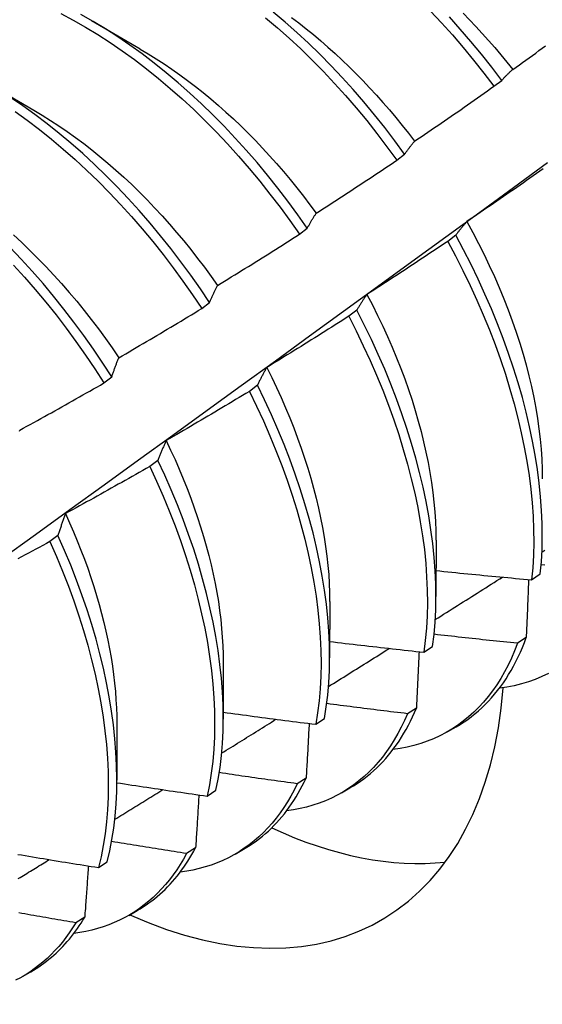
# Model space of a CAD drawing. Header units: inches. Extents: x 20 to 233, y 20 to 138.
# Tile 72 of 109: x 207.623 to 207.794, y 85.18 to 85.502. Entities that reach past the tile are written whole.
import ezdxf

# ---------------------------------------------------------------- set-up
doc = ezdxf.new("R2010")
doc.units = ezdxf.units.IN
doc.header["$MEASUREMENT"] = 0
doc.layers.add('Visible Edges(ANSI)', color=7, linetype='Continuous', lineweight=25)

msp = doc.modelspace()

# ---------------------------------------------------------------- linework, layer by layer
at = {"layer": 'Visible Edges(ANSI)'}
for p, q in [((207.64601, 85.50149), (207.66196, 85.49226)), ((207.61121, 85.48145), (207.62716, 85.47222)), ((207.77767, 85.48001), (207.78024, 85.48196)), ((207.74588, 85.45584), (207.74845, 85.45779)), ((207.71401, 85.4316), (207.71659, 85.43356)), ((207.76516, 85.43126), (207.76255, 85.42928)), ((207.68206, 85.4073), (207.68465, 85.40926)), ((207.73277, 85.40674), (207.73015, 85.40476)), ((207.65004, 85.38295), (207.65263, 85.38492)), ((207.70029, 85.3822), (207.69766, 85.38022)), ((207.66771, 85.35763), (207.66507, 85.35565)), ((207.63503, 85.33305), (207.63238, 85.33106)), ((207.75873, 85.33153), (207.7587, 85.31309)), ((207.79, 85.31856), (207.79284, 85.32048)), ((207.72393, 85.31149), (207.7239, 85.29305)), ((207.78824, 85.29967), (207.78534, 85.2978)), ((207.75474, 85.29488), (207.75759, 85.29679)), ((207.68913, 85.29145), (207.68911, 85.27301)), ((207.75229, 85.27662), (207.74938, 85.27476)), ((207.71936, 85.2713), (207.72222, 85.2732)), ((207.65433, 85.27141), (207.65431, 85.25297)), ((207.76255, 85.26889), (207.76536, 85.27051)), ((207.71622, 85.25368), (207.7133, 85.25183)), ((207.68386, 85.24781), (207.68673, 85.2497)), ((207.72775, 85.24885), (207.73057, 85.25047)), ((207.68005, 85.23086), (207.67712, 85.22903)), ((207.69296, 85.22881), (207.69577, 85.23043)), ((207.64825, 85.22442), (207.65113, 85.22631)), ((207.64377, 85.20817), (207.64084, 85.20634)), ((207.65816, 85.20877), (207.66097, 85.21039)), ((207.62336, 85.18873), (207.62617, 85.19035))]:
    msp.add_line(p, q, dxfattribs=at)
at = {"layer": 'Visible Edges(ANSI)', "flags": 128}
for points in [[(207.63593, 85.50383), (207.63997, 85.50169), (207.64401, 85.4994), (207.64804, 85.49696), (207.65206, 85.49437), (207.65606, 85.49164), (207.66003, 85.48876), (207.66398, 85.48575), (207.6679, 85.48261), (207.67179, 85.47933), (207.67563, 85.47593), (207.67943, 85.47241), (207.68318, 85.46877), (207.68688, 85.46502), (207.69051, 85.46117), (207.69409, 85.45721), (207.6976, 85.45315), (207.70104, 85.449), (207.7044, 85.44477), (207.70769, 85.44045), (207.71089, 85.43606), (207.71401, 85.4316)], [(207.74845, 85.45779), (207.74524, 85.46218), (207.74196, 85.4665), (207.73859, 85.47073), (207.73515, 85.47488), (207.73164, 85.47893), (207.72806, 85.48289), (207.72442, 85.48675), (207.72073, 85.49049), (207.71698, 85.49413), (207.71318, 85.49765), (207.70933, 85.50104), (207.70545, 85.50432)], [(207.75691, 85.50465), (207.76054, 85.50078), (207.76411, 85.49681), (207.76761, 85.49274), (207.77104, 85.48859), (207.77439, 85.48434), (207.77767, 85.48001)], [(207.76759, 85.50396), (207.76971, 85.50178), (207.7718, 85.49957), (207.77387, 85.49731), (207.77591, 85.49502), (207.77793, 85.49269), (207.77993, 85.49033), (207.78189, 85.48794), (207.78383, 85.48551)], [(207.71659, 85.43356), (207.71346, 85.43802), (207.71025, 85.4424), (207.70696, 85.44671), (207.70359, 85.45094), (207.70015, 85.45508), (207.69663, 85.45913), (207.69305, 85.46308), (207.68941, 85.46693), (207.68571, 85.47067), (207.68196, 85.4743), (207.67815, 85.47781), (207.67431, 85.4812), (207.67042, 85.48447), (207.6665, 85.4876), (207.66254, 85.4906), (207.65856, 85.49347), (207.65456, 85.49619), (207.65054, 85.49877), (207.64651, 85.5012), (207.64247, 85.50348)], [(207.70293, 85.50245), (207.70682, 85.49917), (207.71066, 85.49576), (207.71445, 85.49224), (207.7182, 85.48859), (207.72189, 85.48484), (207.72553, 85.48097), (207.7291, 85.47701), (207.7326, 85.47295), (207.73604, 85.4688), (207.7394, 85.46455), (207.74268, 85.46023), (207.74588, 85.45584)], [(207.71142, 85.50257), (207.71384, 85.50074), (207.71623, 85.49886), (207.71862, 85.49691), (207.72099, 85.49492), (207.72334, 85.49287), (207.72567, 85.49077), (207.72798, 85.48862), (207.73028, 85.48642), (207.73254, 85.48417), (207.73479, 85.48188), (207.73701, 85.47954), (207.7392, 85.47716), (207.74136, 85.47474), (207.7435, 85.47227), (207.7456, 85.46977), (207.74767, 85.46723), (207.74971, 85.46466), (207.75171, 85.46204)], [(207.78024, 85.48196), (207.77695, 85.48628), (207.77359, 85.49052), (207.77016, 85.49468), (207.76665, 85.49874), (207.76308, 85.5027)], [(207.66195, 85.49221), (207.66455, 85.49066), (207.66715, 85.48905), (207.66973, 85.48737), (207.67231, 85.48562), (207.67488, 85.4838), (207.67744, 85.48192), (207.67998, 85.47997), (207.68251, 85.47796), (207.68502, 85.47589), (207.68751, 85.47377), (207.68998, 85.47158), (207.69242, 85.46933), (207.69485, 85.46703), (207.69725, 85.46468), (207.69962, 85.46227), (207.70196, 85.45981), (207.70427, 85.4573), (207.70655, 85.45474), (207.70879, 85.45213), (207.711, 85.44948), (207.71318, 85.44679), (207.71532, 85.44405), (207.71742, 85.44128), (207.71948, 85.43848)], [(207.78385, 85.48555), (207.78492, 85.48631), (207.78599, 85.48708), (207.78706, 85.48784), (207.78813, 85.48861), (207.7892, 85.48937), (207.79027, 85.49014), (207.79134, 85.49091), (207.79241, 85.49168), (207.79347, 85.49245), (207.79454, 85.49322)], [(207.78024, 85.48196), (207.78038, 85.48213), (207.78053, 85.48229), (207.78067, 85.48245), (207.78082, 85.48261), (207.78096, 85.48276), (207.78111, 85.48292), (207.78126, 85.48307), (207.78141, 85.48323), (207.78156, 85.48338), (207.78171, 85.48353), (207.78186, 85.48369), (207.78201, 85.48384), (207.78216, 85.48398), (207.78231, 85.48413), (207.78246, 85.48428), (207.78261, 85.48442), (207.78277, 85.48457), (207.78292, 85.48471), (207.78307, 85.48485), (207.78323, 85.485), (207.78338, 85.48514), (207.78354, 85.48527), (207.78369, 85.48541), (207.78385, 85.48555)], [(207.75171, 85.46205), (207.7528, 85.46279), (207.75389, 85.46352), (207.75498, 85.46426), (207.75607, 85.465), (207.75715, 85.46574), (207.75824, 85.46649), (207.75932, 85.46723), (207.76041, 85.46797), (207.76149, 85.46872), (207.76258, 85.46947), (207.76366, 85.47021), (207.76474, 85.47096), (207.76582, 85.47171), (207.7669, 85.47246), (207.76798, 85.47321), (207.76906, 85.47396), (207.77014, 85.47472), (207.77122, 85.47547), (207.77229, 85.47622), (207.77337, 85.47698), (207.77445, 85.47774), (207.77552, 85.47849), (207.7766, 85.47925), (207.77767, 85.48001)], [(207.68465, 85.40926), (207.68161, 85.41378), (207.67848, 85.41824), (207.67526, 85.42262), (207.67196, 85.42693), (207.66859, 85.43115), (207.66514, 85.43529), (207.66162, 85.43933), (207.65804, 85.44328), (207.65439, 85.44712), (207.65069, 85.45085), (207.64693, 85.45447), (207.64313, 85.45798), (207.63928, 85.46136), (207.63539, 85.46462), (207.63146, 85.46775), (207.62751, 85.47074), (207.62353, 85.4736), (207.61953, 85.47631)], [(207.62102, 85.47176), (207.625, 85.4689), (207.62895, 85.46589), (207.63287, 85.46276), (207.63676, 85.45949), (207.64061, 85.4561), (207.64441, 85.45258), (207.64816, 85.44895), (207.65186, 85.44521), (207.6555, 85.44136), (207.65908, 85.43741), (207.66259, 85.43336), (207.66604, 85.42921), (207.66941, 85.42498), (207.6727, 85.42067), (207.67591, 85.41628), (207.67903, 85.41182), (207.68206, 85.4073)], [(207.62717, 85.47216), (207.6299, 85.47055), (207.63263, 85.46885), (207.63535, 85.46708), (207.63806, 85.46523), (207.64076, 85.46331), (207.64345, 85.46131), (207.64611, 85.45924), (207.64876, 85.4571), (207.65139, 85.45489), (207.654, 85.45262), (207.65658, 85.45027), (207.65914, 85.44786), (207.66167, 85.4454), (207.66417, 85.44287), (207.66664, 85.44028), (207.66907, 85.43765), (207.67148, 85.43496), (207.67385, 85.43221), (207.67618, 85.42943), (207.67847, 85.42659), (207.68073, 85.42372), (207.68294, 85.4208), (207.6851, 85.41784), (207.68723, 85.41485)], [(207.74845, 85.45779), (207.74858, 85.45798), (207.74871, 85.45817), (207.74884, 85.45836), (207.74897, 85.45855), (207.74911, 85.45873), (207.74924, 85.45892), (207.74937, 85.4591), (207.74951, 85.45928), (207.74964, 85.45946), (207.74978, 85.45964), (207.74991, 85.45982), (207.75005, 85.46), (207.75018, 85.46018), (207.75032, 85.46035), (207.75046, 85.46053), (207.75059, 85.4607), (207.75073, 85.46087), (207.75087, 85.46104), (207.75101, 85.46121), (207.75115, 85.46138), (207.75129, 85.46155), (207.75143, 85.46172), (207.75157, 85.46188), (207.75171, 85.46205)], [(207.71952, 85.43849), (207.72062, 85.4392), (207.72173, 85.43992), (207.72283, 85.44063), (207.72394, 85.44134), (207.72504, 85.44206), (207.72614, 85.44277), (207.72724, 85.44349), (207.72835, 85.44421), (207.72945, 85.44493), (207.73055, 85.44565), (207.73165, 85.44637), (207.73274, 85.44709), (207.73384, 85.44782), (207.73494, 85.44854), (207.73604, 85.44926), (207.73713, 85.44999), (207.73823, 85.45072), (207.73932, 85.45145), (207.74042, 85.45218), (207.74151, 85.45291), (207.7426, 85.45364), (207.7437, 85.45437), (207.74479, 85.4551), (207.74588, 85.45584)], [(207.5488, 85.27652), (207.5601, 85.28465), (207.5714, 85.29278), (207.58268, 85.30091), (207.59396, 85.30903), (207.60522, 85.31716), (207.61648, 85.32528), (207.62772, 85.33341), (207.63895, 85.34153), (207.65018, 85.34965), (207.66139, 85.35777), (207.6726, 85.36589), (207.68379, 85.37401), (207.69497, 85.38213), (207.70615, 85.39024), (207.71732, 85.39835), (207.72847, 85.40646), (207.73962, 85.41456), (207.75076, 85.42267), (207.76189, 85.43077), (207.77301, 85.43886), (207.78412, 85.44696), (207.79522, 85.45505)], [(207.79377, 85.453), (207.7927, 85.45224), (207.79162, 85.45148), (207.79054, 85.45072), (207.78946, 85.44997), (207.78838, 85.44921), (207.7873, 85.44845), (207.78622, 85.4477), (207.78514, 85.44695), (207.78406, 85.44619), (207.78298, 85.44544), (207.7819, 85.44469), (207.78081, 85.44394), (207.77973, 85.44319), (207.77864, 85.44245), (207.77756, 85.4417), (207.77647, 85.44095), (207.77538, 85.44021), (207.7743, 85.43947), (207.77321, 85.43872), (207.77212, 85.43798), (207.77103, 85.43724), (207.76994, 85.4365), (207.76885, 85.43576)], [(207.71659, 85.43356), (207.71671, 85.43378), (207.71682, 85.43399), (207.71694, 85.43421), (207.71706, 85.43442), (207.71718, 85.43464), (207.7173, 85.43485), (207.71741, 85.43506), (207.71753, 85.43527), (207.71766, 85.43548), (207.71778, 85.43569), (207.7179, 85.4359), (207.71802, 85.4361), (207.71814, 85.43631), (207.71826, 85.43651), (207.71839, 85.43672), (207.71851, 85.43692), (207.71863, 85.43712), (207.71876, 85.43732), (207.71888, 85.43752), (207.71901, 85.43771), (207.71914, 85.43791), (207.71926, 85.43811), (207.71939, 85.4383), (207.71952, 85.43849)], [(207.76885, 85.43576), (207.76869, 85.43559), (207.76853, 85.43541), (207.76837, 85.43523), (207.76821, 85.43506), (207.76805, 85.43488), (207.7679, 85.43469), (207.76774, 85.43451), (207.76758, 85.43433), (207.76743, 85.43415), (207.76727, 85.43396), (207.76712, 85.43377), (207.76696, 85.43359), (207.76681, 85.4334), (207.76666, 85.43321), (207.7665, 85.43302), (207.76635, 85.43283), (207.7662, 85.43263), (207.76605, 85.43244), (207.7659, 85.43225), (207.76575, 85.43205), (207.7656, 85.43185), (207.76545, 85.43166), (207.76531, 85.43146), (207.76516, 85.43126)], [(207.7688, 85.43576), (207.77075, 85.4322), (207.77262, 85.42861), (207.77443, 85.42501), (207.77616, 85.4214), (207.77782, 85.41777), (207.7794, 85.41414), (207.7809, 85.41051), (207.78233, 85.40688), (207.78367, 85.40325), (207.78493, 85.39962), (207.78611, 85.39601), (207.7872, 85.39242), (207.78821, 85.38884), (207.78913, 85.38528), (207.78996, 85.38175), (207.7907, 85.37825), (207.79135, 85.37477), (207.79192, 85.37134), (207.7924, 85.36794), (207.79279, 85.36458), (207.79309, 85.36126), (207.7933, 85.35799), (207.79343, 85.35477), (207.79347, 85.35161)], [(207.62047, 85.43139), (207.62317, 85.42889), (207.62585, 85.42633), (207.62849, 85.4237), (207.6311, 85.42101), (207.63367, 85.41826), (207.63621, 85.41546), (207.6387, 85.4126), (207.64116, 85.40968), (207.64357, 85.40672), (207.64594, 85.4037), (207.64826, 85.40065), (207.65053, 85.39754), (207.65275, 85.3944), (207.65491, 85.39122)], [(207.68725, 85.41488), (207.68838, 85.41557), (207.6895, 85.41625), (207.69062, 85.41694), (207.69174, 85.41763), (207.69286, 85.41832), (207.69398, 85.41901), (207.6951, 85.4197), (207.69621, 85.42039), (207.69733, 85.42108), (207.69845, 85.42177), (207.69956, 85.42247), (207.70068, 85.42317), (207.70179, 85.42386), (207.70291, 85.42456), (207.70402, 85.42526), (207.70513, 85.42596), (207.70624, 85.42666), (207.70736, 85.42736), (207.70847, 85.42807), (207.70958, 85.42877), (207.71069, 85.42947), (207.7118, 85.43018), (207.7129, 85.43089), (207.71401, 85.4316)], [(207.79284, 85.32048), (207.79319, 85.32446), (207.79341, 85.32853), (207.7935, 85.3327), (207.79345, 85.33695), (207.79327, 85.34128), (207.79295, 85.34569), (207.7925, 85.35016), (207.79191, 85.3547), (207.79119, 85.3593), (207.79034, 85.36395), (207.78935, 85.36865), (207.78823, 85.37339), (207.78699, 85.37816), (207.78561, 85.38297), (207.78411, 85.38779), (207.78248, 85.39264), (207.78073, 85.39749), (207.77885, 85.40235), (207.77685, 85.40721), (207.77474, 85.41205), (207.77251, 85.41689), (207.77017, 85.42171), (207.76772, 85.4265), (207.76516, 85.43126)], [(207.65263, 85.38492), (207.64967, 85.38949), (207.64663, 85.39401), (207.64349, 85.39846), (207.64027, 85.40284), (207.63697, 85.40714), (207.63359, 85.41136), (207.63014, 85.41549), (207.62661, 85.41953), (207.62302, 85.42347), (207.61938, 85.4273)], [(207.76255, 85.42928), (207.76145, 85.42854), (207.76036, 85.42781), (207.75926, 85.42708), (207.75817, 85.42634), (207.75707, 85.42561), (207.75598, 85.42488), (207.75488, 85.42415), (207.75378, 85.42343), (207.75268, 85.4227), (207.75158, 85.42197), (207.75048, 85.42125), (207.74938, 85.42052), (207.74828, 85.4198), (207.74718, 85.41908), (207.74608, 85.41836), (207.74498, 85.41764), (207.74387, 85.41692), (207.74277, 85.4162), (207.74167, 85.41548), (207.74056, 85.41477), (207.73945, 85.41405), (207.73835, 85.41334), (207.73724, 85.41263), (207.73613, 85.41191)], [(207.76255, 85.42928), (207.7651, 85.42452), (207.76754, 85.41972), (207.76987, 85.4149), (207.77209, 85.41007), (207.7742, 85.40522), (207.77619, 85.40036), (207.77805, 85.3955), (207.77979, 85.39065), (207.78141, 85.38581), (207.78291, 85.38098), (207.78427, 85.37618), (207.78551, 85.37141), (207.78662, 85.36667), (207.78759, 85.36198), (207.78844, 85.35733), (207.78915, 85.35274), (207.78972, 85.3482), (207.79017, 85.34373), (207.79047, 85.33933), (207.79065, 85.335), (207.79069, 85.33076), (207.79059, 85.3266), (207.79036, 85.32253), (207.79, 85.31856)], [(207.62049, 85.42155), (207.62407, 85.41761), (207.62759, 85.41356), (207.63104, 85.40942), (207.63441, 85.4052), (207.63771, 85.40089), (207.64092, 85.39651), (207.64405, 85.39205), (207.64709, 85.38753), (207.65004, 85.38295)], [(207.68465, 85.40926), (207.68475, 85.40951), (207.68486, 85.40976), (207.68496, 85.41), (207.68507, 85.41024), (207.68517, 85.41049), (207.68528, 85.41073), (207.68538, 85.41097), (207.68549, 85.41121), (207.6856, 85.41145), (207.6857, 85.41168), (207.68581, 85.41192), (207.68592, 85.41215), (207.68603, 85.41239), (207.68614, 85.41262), (207.68625, 85.41285), (207.68636, 85.41308), (207.68647, 85.41331), (207.68658, 85.41354), (207.68669, 85.41376), (207.6868, 85.41399), (207.68691, 85.41421), (207.68703, 85.41444), (207.68714, 85.41466), (207.68725, 85.41488)], [(207.73613, 85.41191), (207.73599, 85.41171), (207.73584, 85.41151), (207.7357, 85.4113), (207.73555, 85.41109), (207.73541, 85.41089), (207.73526, 85.41068), (207.73512, 85.41047), (207.73498, 85.41026), (207.73483, 85.41005), (207.73469, 85.40983), (207.73455, 85.40962), (207.73441, 85.4094), (207.73427, 85.40919), (207.73413, 85.40897), (207.73399, 85.40875), (207.73386, 85.40853), (207.73372, 85.40831), (207.73358, 85.40809), (207.73345, 85.40787), (207.73331, 85.40765), (207.73317, 85.40742), (207.73304, 85.4072), (207.7329, 85.40697), (207.73277, 85.40674)], [(207.7361, 85.41189), (207.7379, 85.40847), (207.73962, 85.40504), (207.74128, 85.40159), (207.74287, 85.39813), (207.74439, 85.39466), (207.74584, 85.3912), (207.74721, 85.38773), (207.74851, 85.38426), (207.74973, 85.3808), (207.75087, 85.37735), (207.75194, 85.37391), (207.75293, 85.37048), (207.75384, 85.36707), (207.75468, 85.36368), (207.75543, 85.36031), (207.75611, 85.35697), (207.75671, 85.35366), (207.75724, 85.35038), (207.75768, 85.34714), (207.75804, 85.34393), (207.75833, 85.34076), (207.75853, 85.33764), (207.75865, 85.33457), (207.75869, 85.33154)], [(207.65492, 85.39122), (207.65606, 85.39188), (207.6572, 85.39254), (207.65833, 85.3932), (207.65947, 85.39386), (207.66061, 85.39452), (207.66174, 85.39519), (207.66288, 85.39585), (207.66401, 85.39651), (207.66514, 85.39718), (207.66627, 85.39785), (207.66741, 85.39852), (207.66854, 85.39919), (207.66967, 85.39986), (207.6708, 85.40053), (207.67193, 85.4012), (207.67306, 85.40187), (207.67418, 85.40255), (207.67531, 85.40322), (207.67644, 85.4039), (207.67757, 85.40458), (207.67869, 85.40526), (207.67982, 85.40594), (207.68094, 85.40662), (207.68206, 85.4073)], [(207.73015, 85.40476), (207.72904, 85.40405), (207.72793, 85.40334), (207.72682, 85.40264), (207.72571, 85.40193), (207.72459, 85.40123), (207.72348, 85.40052), (207.72237, 85.39982), (207.72125, 85.39912), (207.72014, 85.39842), (207.71902, 85.39772), (207.7179, 85.39702), (207.71679, 85.39633), (207.71567, 85.39563), (207.71455, 85.39493), (207.71343, 85.39424), (207.71231, 85.39355), (207.71119, 85.39285), (207.71007, 85.39216), (207.70895, 85.39147), (207.70783, 85.39078), (207.70671, 85.3901), (207.70558, 85.38941), (207.70446, 85.38872), (207.70333, 85.38804)], [(207.73015, 85.40476), (207.7326, 85.39997), (207.73494, 85.39515), (207.73717, 85.39032), (207.73928, 85.38547), (207.74127, 85.38061), (207.74315, 85.37575), (207.7449, 85.3709), (207.74652, 85.36605), (207.74802, 85.36123), (207.7494, 85.35643), (207.75064, 85.35165), (207.75176, 85.34691), (207.75274, 85.34222), (207.75359, 85.33757), (207.75431, 85.33297), (207.7549, 85.32843), (207.75535, 85.32395), (207.75566, 85.31955), (207.75584, 85.31522), (207.75589, 85.31097), (207.7558, 85.3068), (207.75558, 85.30273), (207.75522, 85.29876), (207.75474, 85.29488)], [(207.75759, 85.29679), (207.75807, 85.30068), (207.75841, 85.30466), (207.75862, 85.30874), (207.7587, 85.31291), (207.75865, 85.31716), (207.75845, 85.3215), (207.75813, 85.32591), (207.75767, 85.33039), (207.75707, 85.33493), (207.75634, 85.33954), (207.75548, 85.34419), (207.75449, 85.34889), (207.75337, 85.35363), (207.75211, 85.35841), (207.75073, 85.36321), (207.74922, 85.36804), (207.74758, 85.37288), (207.74582, 85.37774), (207.74394, 85.3826), (207.74193, 85.38745), (207.73981, 85.3923), (207.73758, 85.39714), (207.73523, 85.40195), (207.73277, 85.40674)], [(207.65263, 85.38492), (207.65272, 85.38519), (207.65281, 85.38547), (207.6529, 85.38574), (207.65299, 85.38601), (207.65309, 85.38628), (207.65318, 85.38655), (207.65327, 85.38682), (207.65337, 85.38709), (207.65346, 85.38736), (207.65355, 85.38762), (207.65365, 85.38789), (207.65375, 85.38815), (207.65384, 85.38841), (207.65394, 85.38867), (207.65403, 85.38893), (207.65413, 85.38919), (207.65423, 85.38945), (207.65433, 85.38971), (207.65442, 85.38996), (207.65452, 85.39022), (207.65462, 85.39047), (207.65472, 85.39072), (207.65482, 85.39097), (207.65492, 85.39122)], [(207.70333, 85.38804), (207.7032, 85.38781), (207.70307, 85.38758), (207.70294, 85.38734), (207.70281, 85.38711), (207.70267, 85.38687), (207.70254, 85.38664), (207.70241, 85.3864), (207.70229, 85.38616), (207.70216, 85.38592), (207.70203, 85.38568), (207.7019, 85.38544), (207.70177, 85.3852), (207.70165, 85.38495), (207.70152, 85.38471), (207.70139, 85.38446), (207.70127, 85.38421), (207.70115, 85.38397), (207.70102, 85.38372), (207.7009, 85.38347), (207.70077, 85.38322), (207.70065, 85.38296), (207.70053, 85.38271), (207.70041, 85.38246), (207.70029, 85.3822)], [(207.70332, 85.38804), (207.70495, 85.38476), (207.70652, 85.38147), (207.70803, 85.37818), (207.70947, 85.37487), (207.71085, 85.37156), (207.71217, 85.36825), (207.71341, 85.36494), (207.71459, 85.36164), (207.71571, 85.35834), (207.71675, 85.35505), (207.71773, 85.35178), (207.71864, 85.34852), (207.71948, 85.34527), (207.72024, 85.34205), (207.72094, 85.33885), (207.72157, 85.33567), (207.72212, 85.33252), (207.7226, 85.32941), (207.72301, 85.32632), (207.72334, 85.32328), (207.7236, 85.32027), (207.72378, 85.31731), (207.72388, 85.31438), (207.72391, 85.31151)], [(207.62252, 85.36752), (207.62368, 85.36815), (207.62483, 85.36878), (207.62598, 85.36941), (207.62713, 85.37005), (207.62828, 85.37068), (207.62943, 85.37132), (207.63058, 85.37196), (207.63173, 85.37259), (207.63288, 85.37323), (207.63403, 85.37387), (207.63518, 85.37451), (207.63632, 85.37516), (207.63747, 85.3758), (207.63861, 85.37645), (207.63976, 85.37709), (207.6409, 85.37774), (207.64205, 85.37839), (207.64319, 85.37903), (207.64433, 85.37968), (207.64547, 85.38033), (207.64662, 85.38099), (207.64776, 85.38164), (207.6489, 85.38229), (207.65004, 85.38295)], [(207.72222, 85.2732), (207.72282, 85.27698), (207.72329, 85.28087), (207.72363, 85.28486), (207.72383, 85.28894), (207.7239, 85.29312), (207.72384, 85.29738), (207.72364, 85.30172), (207.72331, 85.30613), (207.72284, 85.31062), (207.72223, 85.31517), (207.7215, 85.31977), (207.72063, 85.32443), (207.71963, 85.32913), (207.7185, 85.33388), (207.71723, 85.33865), (207.71584, 85.34346), (207.71432, 85.34829), (207.71268, 85.35313), (207.71091, 85.35799), (207.70902, 85.36285), (207.70701, 85.3677), (207.70489, 85.37255), (207.70264, 85.37739), (207.70029, 85.3822)], [(207.69766, 85.38022), (207.69653, 85.37953), (207.69541, 85.37885), (207.69428, 85.37817), (207.69315, 85.3775), (207.69202, 85.37682), (207.69089, 85.37614), (207.68976, 85.37547), (207.68863, 85.37479), (207.6875, 85.37412), (207.68637, 85.37345), (207.68523, 85.37277), (207.6841, 85.3721), (207.68297, 85.37144), (207.68183, 85.37077), (207.6807, 85.3701), (207.67956, 85.36943), (207.67842, 85.36877), (207.67729, 85.36811), (207.67615, 85.36744), (207.67501, 85.36678), (207.67387, 85.36612), (207.67273, 85.36546), (207.67159, 85.3648), (207.67045, 85.36414)], [(207.69766, 85.38022), (207.70001, 85.3754), (207.70224, 85.37056), (207.70436, 85.36571), (207.70636, 85.36086), (207.70824, 85.356), (207.71, 85.35115), (207.71163, 85.3463), (207.71314, 85.34147), (207.71452, 85.33667), (207.71577, 85.3319), (207.7169, 85.32715), (207.71789, 85.32245), (207.71875, 85.3178), (207.71947, 85.3132), (207.72007, 85.30866), (207.72052, 85.30418), (207.72085, 85.29977), (207.72104, 85.29543), (207.72109, 85.29118), (207.72101, 85.28701), (207.7208, 85.28293), (207.72045, 85.27895), (207.71997, 85.27507), (207.71936, 85.2713)], [(207.62243, 85.36724), (207.62252, 85.36752)], [(207.67045, 85.36414), (207.67033, 85.36389), (207.67021, 85.36363), (207.67009, 85.36336), (207.66997, 85.3631), (207.66986, 85.36284), (207.66974, 85.36257), (207.66962, 85.36231), (207.66951, 85.36204), (207.66939, 85.36177), (207.66927, 85.36151), (207.66916, 85.36124), (207.66904, 85.36097), (207.66893, 85.36069), (207.66882, 85.36042), (207.6687, 85.36015), (207.66859, 85.35987), (207.66848, 85.3596), (207.66837, 85.35932), (207.66826, 85.35904), (207.66815, 85.35876), (207.66804, 85.35848), (207.66793, 85.3582), (207.66782, 85.35792), (207.66771, 85.35763)], [(207.6704, 85.36414), (207.67189, 85.36101), (207.67332, 85.35787), (207.6747, 85.35473), (207.67601, 85.35158), (207.67727, 85.34843), (207.67847, 85.34528), (207.67961, 85.34214), (207.68069, 85.339), (207.68171, 85.33587), (207.68266, 85.33275), (207.68355, 85.32965), (207.68438, 85.32656), (207.68514, 85.32348), (207.68583, 85.32043), (207.68646, 85.3174), (207.68702, 85.3144), (207.68751, 85.31142), (207.68793, 85.30847), (207.68829, 85.30556), (207.68858, 85.30267), (207.6888, 85.29982), (207.68896, 85.29701), (207.68905, 85.29423), (207.68908, 85.29149)], [(207.66507, 85.35565), (207.66393, 85.35499), (207.66279, 85.35434), (207.66164, 85.35369), (207.6605, 85.35304), (207.65935, 85.35239), (207.65821, 85.35174), (207.65706, 85.35109), (207.65591, 85.35044), (207.65477, 85.3498), (207.65362, 85.34915), (207.65247, 85.34851), (207.65132, 85.34786), (207.65017, 85.34722), (207.64902, 85.34658), (207.64787, 85.34594), (207.64672, 85.3453), (207.64557, 85.34467), (207.64441, 85.34403), (207.64326, 85.3434), (207.64211, 85.34276), (207.64095, 85.34213), (207.6398, 85.3415), (207.63864, 85.34086), (207.63749, 85.34023)], [(207.66507, 85.35565), (207.66731, 85.35081), (207.66944, 85.34596), (207.67144, 85.34111), (207.67333, 85.33625), (207.6751, 85.33139), (207.67674, 85.32655), (207.67826, 85.32172), (207.67965, 85.31692), (207.68091, 85.31214), (207.68204, 85.3074), (207.68303, 85.30269), (207.6839, 85.29804), (207.68464, 85.29343), (207.68524, 85.28889), (207.6857, 85.2844), (207.68603, 85.27999), (207.68623, 85.27565), (207.68629, 85.27139), (207.68622, 85.26722), (207.68602, 85.26313), (207.68568, 85.25915), (207.6852, 85.25526), (207.6846, 85.25148), (207.68386, 85.24781)], [(207.68673, 85.2497), (207.68746, 85.25338), (207.68806, 85.25717), (207.68852, 85.26106), (207.68885, 85.26506), (207.68904, 85.26915), (207.68911, 85.27333), (207.68903, 85.27759), (207.68883, 85.28194), (207.68848, 85.28636), (207.68801, 85.29085), (207.6874, 85.2954), (207.68665, 85.30001), (207.68578, 85.30467), (207.68477, 85.30937), (207.68363, 85.31412), (207.68236, 85.3189), (207.68096, 85.32371), (207.67943, 85.32854), (207.67778, 85.33338), (207.676, 85.33824), (207.67411, 85.3431), (207.67209, 85.34795), (207.66996, 85.3528), (207.66771, 85.35763)], [(207.63749, 85.34023), (207.63738, 85.33995), (207.63727, 85.33966), (207.63716, 85.33937), (207.63706, 85.33908), (207.63695, 85.33879), (207.63685, 85.3385), (207.63674, 85.3382), (207.63664, 85.33791), (207.63653, 85.33761), (207.63643, 85.33732), (207.63632, 85.33702), (207.63622, 85.33672), (207.63612, 85.33642), (207.63602, 85.33612), (207.63592, 85.33582), (207.63582, 85.33551), (207.63572, 85.33521), (207.63562, 85.3349), (207.63552, 85.3346), (207.63542, 85.33429), (207.63532, 85.33398), (207.63522, 85.33367), (207.63513, 85.33336), (207.63503, 85.33305)], [(207.63745, 85.34022), (207.63881, 85.33724), (207.6401, 85.33426), (207.64135, 85.33128), (207.64254, 85.32829), (207.64368, 85.32531), (207.64476, 85.32233), (207.64579, 85.31936), (207.64675, 85.31639), (207.64766, 85.31343), (207.64851, 85.31049), (207.64931, 85.30756), (207.65004, 85.30464), (207.65072, 85.30174), (207.65133, 85.29885), (207.65189, 85.29599), (207.65239, 85.29315), (207.65283, 85.29033), (207.65322, 85.28754), (207.65354, 85.28478), (207.65381, 85.28205), (207.65401, 85.27934), (207.65416, 85.27667), (207.65425, 85.27404), (207.65428, 85.27144)], [(207.65113, 85.22631), (207.65198, 85.22988), (207.6527, 85.23356), (207.65329, 85.23736), (207.65374, 85.24126), (207.65406, 85.24526), (207.65425, 85.24936), (207.65431, 85.25354), (207.65423, 85.25781), (207.65401, 85.26216), (207.65366, 85.26658), (207.65318, 85.27108), (207.65256, 85.27563), (207.65181, 85.28024), (207.65092, 85.28491), (207.6499, 85.28962), (207.64876, 85.29436), (207.64748, 85.29914), (207.64607, 85.30395), (207.64454, 85.30878), (207.64288, 85.31363), (207.6411, 85.31849), (207.63919, 85.32334), (207.63717, 85.3282), (207.63503, 85.33305)], [(207.63238, 85.33106), (207.63123, 85.33043), (207.63007, 85.32981), (207.62891, 85.32918), (207.62775, 85.32856), (207.62659, 85.32794), (207.62543, 85.32732), (207.62426, 85.3267), (207.6231, 85.32608), (207.62194, 85.32546)], [(207.63238, 85.33106), (207.63452, 85.32621), (207.63653, 85.32136), (207.63842, 85.3165), (207.6402, 85.31164), (207.64185, 85.3068), (207.64337, 85.30197), (207.64477, 85.29716), (207.64604, 85.29238), (207.64717, 85.28764), (207.64818, 85.28293), (207.64906, 85.27827), (207.6498, 85.27366), (207.65041, 85.26911), (207.65088, 85.26463), (207.65122, 85.26021), (207.65142, 85.25586), (207.6515, 85.2516), (207.65143, 85.24742), (207.65123, 85.24333), (207.6509, 85.23934), (207.65044, 85.23545), (207.64984, 85.23166), (207.64911, 85.22798), (207.64825, 85.22442)], [(207.79337, 85.32761), (207.79437, 85.32824)], [(207.79429, 85.32338), (207.79312, 85.32349)], [(207.75871, 85.32159), (207.76001, 85.32146), (207.76132, 85.32132), (207.76262, 85.32119), (207.76392, 85.32105), (207.76522, 85.32092), (207.76653, 85.32079), (207.76783, 85.32066), (207.76913, 85.32053), (207.77043, 85.3204), (207.77174, 85.32027), (207.77304, 85.32015), (207.77434, 85.32002), (207.77565, 85.31989), (207.77695, 85.31977), (207.77826, 85.31964), (207.77956, 85.31952), (207.78086, 85.3194), (207.78217, 85.31928), (207.78347, 85.31916), (207.78478, 85.31904), (207.78608, 85.31892), (207.78739, 85.3188), (207.78869, 85.31868), (207.79, 85.31856)], [(207.75846, 85.30555), (207.75938, 85.30613), (207.7603, 85.30671), (207.76121, 85.30729), (207.76213, 85.30787), (207.76305, 85.30844), (207.76397, 85.30902), (207.76489, 85.3096), (207.7658, 85.31018), (207.76672, 85.31076), (207.76764, 85.31134), (207.76856, 85.31192), (207.76947, 85.3125), (207.77039, 85.31307), (207.77131, 85.31365), (207.77223, 85.31423), (207.77314, 85.31481), (207.77406, 85.31539), (207.77498, 85.31597), (207.7759, 85.31655), (207.77681, 85.31713), (207.77773, 85.31771), (207.77865, 85.31829), (207.77956, 85.31887), (207.78048, 85.31945)], [(207.78902, 85.31865), (207.78899, 85.31787), (207.78896, 85.31708), (207.78892, 85.31629), (207.78889, 85.31551), (207.78886, 85.31472), (207.78883, 85.31393), (207.7888, 85.31314), (207.78877, 85.31235), (207.78874, 85.31157), (207.7887, 85.31078), (207.78867, 85.30999), (207.78864, 85.30919), (207.78861, 85.3084), (207.78857, 85.30761), (207.78854, 85.30682), (207.78851, 85.30603), (207.78848, 85.30523), (207.78844, 85.30444), (207.78841, 85.30365), (207.78838, 85.30285), (207.78834, 85.30206), (207.78831, 85.30126), (207.78827, 85.30047), (207.78824, 85.29967)], [(207.78534, 85.2978), (207.7842, 85.29792), (207.78306, 85.29803), (207.78193, 85.29815), (207.78079, 85.29827), (207.77965, 85.29838), (207.77852, 85.2985), (207.77738, 85.29862), (207.77624, 85.29874), (207.77511, 85.29886), (207.77397, 85.29898), (207.77283, 85.2991), (207.7717, 85.29923), (207.77056, 85.29935), (207.76943, 85.29947), (207.76829, 85.2996), (207.76716, 85.29972), (207.76602, 85.29985), (207.76488, 85.29997), (207.76375, 85.3001), (207.76261, 85.30023), (207.76148, 85.30036), (207.76034, 85.30048), (207.75921, 85.30061), (207.75807, 85.30074)], [(207.72391, 85.2984), (207.72519, 85.29824), (207.72648, 85.29809), (207.72776, 85.29794), (207.72904, 85.29778), (207.73032, 85.29763), (207.73161, 85.29748), (207.73289, 85.29733), (207.73417, 85.29718), (207.73546, 85.29703), (207.73674, 85.29688), (207.73803, 85.29673), (207.73931, 85.29659), (207.7406, 85.29644), (207.74188, 85.29629), (207.74316, 85.29615), (207.74445, 85.29601), (207.74573, 85.29586), (207.74702, 85.29572), (207.74831, 85.29558), (207.74959, 85.29544), (207.75088, 85.2953), (207.75216, 85.29516), (207.75345, 85.29502), (207.75474, 85.29488)], [(207.78534, 85.2978), (207.7844, 85.29534), (207.78338, 85.29295), (207.78229, 85.29065), (207.78113, 85.28842), (207.7799, 85.28628), (207.77859, 85.28422), (207.77722, 85.28224), (207.77579, 85.28036), (207.77428, 85.27856), (207.77271, 85.27685), (207.77108, 85.27524), (207.76938, 85.27371), (207.76762, 85.27229), (207.7658, 85.27095), (207.76392, 85.26971), (207.76199, 85.26857), (207.76, 85.26753), (207.75795, 85.26658), (207.75586, 85.26574), (207.75371, 85.26499), (207.75151, 85.26434), (207.74926, 85.2638), (207.74697, 85.26336), (207.74464, 85.26302)], [(207.76536, 85.27051), (207.76663, 85.27127), (207.76788, 85.27207), (207.7691, 85.27291), (207.77029, 85.2738), (207.77146, 85.27473), (207.77261, 85.27569), (207.77372, 85.2767), (207.77481, 85.27775), (207.77587, 85.27884), (207.7769, 85.27996), (207.77791, 85.28113), (207.77888, 85.28234), (207.77983, 85.28358), (207.78075, 85.28486), (207.78163, 85.28618), (207.78249, 85.28754), (207.78332, 85.28893), (207.78411, 85.29036), (207.78488, 85.29183), (207.78562, 85.29333), (207.78632, 85.29486), (207.78699, 85.29643), (207.78763, 85.29803), (207.78824, 85.29967)], [(207.72353, 85.28363), (207.72436, 85.28415), (207.72519, 85.28467), (207.72602, 85.28519), (207.72686, 85.28571), (207.72769, 85.28623), (207.72852, 85.28675), (207.72935, 85.28727), (207.73018, 85.28779), (207.73101, 85.28832), (207.73184, 85.28884), (207.73267, 85.28936), (207.7335, 85.28988), (207.73433, 85.2904), (207.73517, 85.29092), (207.736, 85.29144), (207.73683, 85.29196), (207.73766, 85.29248), (207.73849, 85.293), (207.73932, 85.29352), (207.74015, 85.29404), (207.74098, 85.29456), (207.74181, 85.29509), (207.74264, 85.29561), (207.74347, 85.29613)], [(207.75317, 85.29505), (207.75314, 85.29429), (207.7531, 85.29352), (207.75306, 85.29276), (207.75303, 85.29199), (207.75299, 85.29123), (207.75296, 85.29046), (207.75292, 85.2897), (207.75289, 85.28893), (207.75285, 85.28817), (207.75281, 85.2874), (207.75278, 85.28663), (207.75274, 85.28586), (207.7527, 85.2851), (207.75267, 85.28433), (207.75263, 85.28356), (207.75259, 85.28279), (207.75255, 85.28202), (207.75252, 85.28125), (207.75248, 85.28048), (207.75244, 85.27971), (207.7524, 85.27894), (207.75236, 85.27816), (207.75232, 85.27739), (207.75229, 85.27662)], [(207.79551, 85.28793), (207.79338, 85.2869), (207.79119, 85.28598), (207.78895, 85.28517), (207.78665, 85.28448), (207.78429, 85.28389), (207.78189, 85.28342), (207.77944, 85.28306)], [(207.68911, 85.27526), (207.69037, 85.27509), (207.69162, 85.27492), (207.69288, 85.27474), (207.69414, 85.27457), (207.6954, 85.2744), (207.69666, 85.27423), (207.69792, 85.27406), (207.69918, 85.27389), (207.70044, 85.27373), (207.7017, 85.27356), (207.70296, 85.27339), (207.70422, 85.27323), (207.70548, 85.27306), (207.70674, 85.2729), (207.708, 85.27273), (207.70926, 85.27257), (207.71052, 85.27241), (207.71178, 85.27225), (207.71305, 85.27209), (207.71431, 85.27193), (207.71557, 85.27177), (207.71683, 85.27161), (207.71809, 85.27145), (207.71936, 85.2713)], [(207.74938, 85.27476), (207.74827, 85.27489), (207.74717, 85.27502), (207.74607, 85.27515), (207.74497, 85.27529), (207.74387, 85.27542), (207.74277, 85.27555), (207.74167, 85.27569), (207.74057, 85.27582), (207.73947, 85.27596), (207.73836, 85.2761), (207.73726, 85.27623), (207.73616, 85.27637), (207.73506, 85.27651), (207.73396, 85.27665), (207.73286, 85.27679), (207.73176, 85.27693), (207.73066, 85.27707), (207.72956, 85.27721), (207.72846, 85.27735), (207.72736, 85.27749), (207.72627, 85.27764), (207.72517, 85.27778), (207.72407, 85.27792), (207.72297, 85.27807)], [(207.73057, 85.25047), (207.73174, 85.25117), (207.73289, 85.2519), (207.73402, 85.25268), (207.73513, 85.25348), (207.73622, 85.25432), (207.73728, 85.2552), (207.73832, 85.25611), (207.73934, 85.25706), (207.74033, 85.25804), (207.74131, 85.25905), (207.74225, 85.2601), (207.74318, 85.26118), (207.74408, 85.26229), (207.74495, 85.26344), (207.7458, 85.26461), (207.74663, 85.26582), (207.74742, 85.26707), (207.7482, 85.26834), (207.74895, 85.26964), (207.74967, 85.27098), (207.75036, 85.27234), (207.75103, 85.27374), (207.75167, 85.27516), (207.75229, 85.27662)], [(207.68858, 85.26185), (207.68933, 85.26231), (207.69007, 85.26278), (207.69081, 85.26324), (207.69156, 85.2637), (207.6923, 85.26416), (207.69304, 85.26462), (207.69379, 85.26509), (207.69453, 85.26555), (207.69527, 85.26601), (207.69602, 85.26647), (207.69676, 85.26694), (207.6975, 85.2674), (207.69825, 85.26786), (207.69899, 85.26832), (207.69973, 85.26879), (207.70048, 85.26925), (207.70122, 85.26971), (207.70196, 85.27017), (207.70271, 85.27064), (207.70345, 85.2711), (207.70419, 85.27156), (207.70493, 85.27203), (207.70568, 85.27249), (207.70642, 85.27295)], [(207.74938, 85.27476), (207.7484, 85.27251), (207.74735, 85.27033), (207.74625, 85.26823), (207.74507, 85.2662), (207.74384, 85.26424), (207.74254, 85.26236), (207.74118, 85.26057), (207.73976, 85.25885), (207.73829, 85.25721), (207.73675, 85.25565), (207.73516, 85.25418), (207.73351, 85.25279), (207.73181, 85.25149), (207.73005, 85.25027), (207.72824, 85.24914), (207.72638, 85.24809), (207.72448, 85.24714), (207.72252, 85.24627), (207.72051, 85.2455), (207.71846, 85.24481), (207.71637, 85.24422), (207.71423, 85.24371), (207.71206, 85.2433), (207.70984, 85.24298)], [(207.71721, 85.27156), (207.71717, 85.27082), (207.71713, 85.27008), (207.71709, 85.26934), (207.71705, 85.2686), (207.71701, 85.26785), (207.71697, 85.26711), (207.71693, 85.26637), (207.71689, 85.26563), (207.71685, 85.26488), (207.71681, 85.26414), (207.71677, 85.26339), (207.71673, 85.26265), (207.71669, 85.2619), (207.71665, 85.26116), (207.7166, 85.26041), (207.71656, 85.25966), (207.71652, 85.25892), (207.71648, 85.25817), (207.71644, 85.25742), (207.71639, 85.25668), (207.71635, 85.25593), (207.71631, 85.25518), (207.71627, 85.25443), (207.71622, 85.25368)], [(207.7133, 85.25183), (207.71224, 85.25198), (207.71118, 85.25212), (207.71011, 85.25227), (207.70905, 85.25242), (207.70799, 85.25256), (207.70692, 85.25271), (207.70586, 85.25286), (207.7048, 85.25301), (207.70373, 85.25316), (207.70267, 85.25331), (207.70161, 85.25346), (207.70055, 85.25361), (207.69948, 85.25376), (207.69842, 85.25391), (207.69736, 85.25407), (207.6963, 85.25422), (207.69523, 85.25437), (207.69417, 85.25453), (207.69311, 85.25468), (207.69205, 85.25484), (207.69099, 85.255), (207.68993, 85.25515), (207.68887, 85.25531), (207.68781, 85.25547)], [(207.69577, 85.23043), (207.69684, 85.23107), (207.6979, 85.23174), (207.69894, 85.23244), (207.69996, 85.23317), (207.70096, 85.23393), (207.70195, 85.23471), (207.70291, 85.23553), (207.70386, 85.23638), (207.70479, 85.23725), (207.70569, 85.23816), (207.70658, 85.23909), (207.70745, 85.24005), (207.7083, 85.24104), (207.70912, 85.24205), (207.70993, 85.2431), (207.71071, 85.24417), (207.71148, 85.24527), (207.71222, 85.24639), (207.71294, 85.24754), (207.71364, 85.24872), (207.71432, 85.24992), (207.71498, 85.25115), (207.71561, 85.2524), (207.71622, 85.25368)], [(207.65363, 85.24021), (207.65428, 85.24062), (207.65493, 85.24102), (207.65559, 85.24143), (207.65624, 85.24183), (207.6569, 85.24223), (207.65755, 85.24264), (207.65821, 85.24304), (207.65886, 85.24345), (207.65952, 85.24385), (207.66017, 85.24425), (207.66082, 85.24466), (207.66148, 85.24506), (207.66213, 85.24547), (207.66279, 85.24587), (207.66344, 85.24628), (207.6641, 85.24668), (207.66475, 85.24708), (207.6654, 85.24749), (207.66606, 85.24789), (207.66671, 85.2483), (207.66737, 85.2487), (207.66802, 85.24911), (207.66867, 85.24951), (207.66933, 85.24992)], [(207.6543, 85.25218), (207.65553, 85.25199), (207.65676, 85.2518), (207.65799, 85.25161), (207.65922, 85.25142), (207.66045, 85.25123), (207.66168, 85.25105), (207.66291, 85.25086), (207.66414, 85.25068), (207.66537, 85.25049), (207.66661, 85.25031), (207.66784, 85.25013), (207.66907, 85.24994), (207.6703, 85.24976), (207.67153, 85.24958), (207.67276, 85.2494), (207.674, 85.24922), (207.67523, 85.24904), (207.67646, 85.24886), (207.67769, 85.24869), (207.67893, 85.24851), (207.68016, 85.24833), (207.68139, 85.24816), (207.68263, 85.24798), (207.68386, 85.24781)], [(207.7133, 85.25183), (207.7123, 85.24979), (207.71124, 85.24781), (207.71012, 85.2459), (207.70894, 85.24406), (207.70771, 85.24229), (207.70643, 85.24058), (207.70509, 85.23895), (207.7037, 85.23739), (207.70226, 85.23591), (207.70076, 85.2345), (207.69922, 85.23316), (207.69762, 85.2319), (207.69598, 85.23072), (207.69429, 85.22961), (207.69255, 85.22858), (207.69077, 85.22763), (207.68895, 85.22676), (207.68708, 85.22597), (207.68517, 85.22526), (207.68322, 85.22464), (207.68123, 85.22409), (207.6792, 85.22362), (207.67714, 85.22324), (207.67504, 85.22294)], [(207.68115, 85.24819), (207.6811, 85.24747), (207.68106, 85.24676), (207.68102, 85.24604), (207.68097, 85.24532), (207.68093, 85.2446), (207.68088, 85.24388), (207.68084, 85.24316), (207.68079, 85.24244), (207.68075, 85.24172), (207.6807, 85.24099), (207.68066, 85.24027), (207.68061, 85.23955), (207.68056, 85.23883), (207.68052, 85.23811), (207.68047, 85.23738), (207.68043, 85.23666), (207.68038, 85.23594), (207.68033, 85.23521), (207.68029, 85.23449), (207.68024, 85.23377), (207.68019, 85.23304), (207.68015, 85.23232), (207.6801, 85.23159), (207.68005, 85.23086)], [(207.67712, 85.22903), (207.6761, 85.22918), (207.67508, 85.22934), (207.67405, 85.2295), (207.67303, 85.22966), (207.67201, 85.22982), (207.67098, 85.22998), (207.66996, 85.23014), (207.66894, 85.2303), (207.66791, 85.23046), (207.66689, 85.23062), (207.66587, 85.23078), (207.66485, 85.23095), (207.66382, 85.23111), (207.6628, 85.23127), (207.66178, 85.23144), (207.66076, 85.2316), (207.65974, 85.23177), (207.65872, 85.23193), (207.65769, 85.2321), (207.65667, 85.23227), (207.65565, 85.23243), (207.65463, 85.2326), (207.65361, 85.23277), (207.65259, 85.23294)], [(207.66097, 85.21039), (207.66195, 85.21097), (207.66291, 85.21158), (207.66386, 85.2122), (207.66479, 85.21286), (207.66571, 85.21354), (207.66661, 85.21424), (207.6675, 85.21497), (207.66837, 85.21572), (207.66923, 85.21649), (207.67007, 85.21729), (207.67089, 85.21811), (207.6717, 85.21896), (207.67249, 85.21983), (207.67326, 85.22072), (207.67402, 85.22163), (207.67476, 85.22257), (207.67548, 85.22353), (207.67619, 85.22451), (207.67688, 85.22552), (207.67755, 85.22654), (207.6782, 85.22759), (207.67883, 85.22866), (207.67945, 85.22975), (207.68005, 85.23086)], [(207.62184, 85.22875), (207.62304, 85.22854), (207.62424, 85.22834), (207.62544, 85.22814), (207.62664, 85.22794), (207.62784, 85.22774), (207.62904, 85.22754), (207.63024, 85.22734), (207.63144, 85.22714), (207.63263, 85.22694), (207.63383, 85.22674), (207.63504, 85.22655), (207.63624, 85.22635), (207.63744, 85.22615), (207.63864, 85.22596), (207.63984, 85.22576), (207.64104, 85.22557), (207.64224, 85.22538), (207.64344, 85.22519), (207.64464, 85.22499), (207.64585, 85.2248), (207.64705, 85.22461), (207.64825, 85.22442)], [(207.62205, 85.2208), (207.62261, 85.22114), (207.62317, 85.22149), (207.62374, 85.22183), (207.6243, 85.22218), (207.62486, 85.22253), (207.62543, 85.22287), (207.62599, 85.22322), (207.62655, 85.22356), (207.62712, 85.22391), (207.62768, 85.22425), (207.62825, 85.2246), (207.62881, 85.22495), (207.62937, 85.22529), (207.62994, 85.22564), (207.6305, 85.22598), (207.63106, 85.22633), (207.63163, 85.22668), (207.63219, 85.22702)], [(207.67712, 85.22903), (207.6761, 85.22718), (207.67503, 85.2254), (207.67391, 85.22367), (207.67275, 85.22201), (207.67153, 85.22041), (207.67026, 85.21888), (207.66895, 85.21741), (207.66759, 85.216), (207.66619, 85.21466), (207.66474, 85.21339), (207.66324, 85.21218), (207.66171, 85.21105), (207.66013, 85.20998), (207.65851, 85.20898), (207.65685, 85.20805), (207.65515, 85.20719), (207.65341, 85.2064), (207.65163, 85.20568), (207.64982, 85.20504), (207.64797, 85.20447), (207.64609, 85.20396), (207.64417, 85.20354), (207.64222, 85.20318), (207.64024, 85.2029)], [(207.64497, 85.22494), (207.64492, 85.22425), (207.64488, 85.22355), (207.64483, 85.22285), (207.64478, 85.22216), (207.64473, 85.22146), (207.64468, 85.22076), (207.64463, 85.22007), (207.64458, 85.21937), (207.64453, 85.21867), (207.64448, 85.21797), (207.64443, 85.21727), (207.64438, 85.21658), (207.64433, 85.21588), (207.64428, 85.21518), (207.64423, 85.21448), (207.64418, 85.21378), (207.64413, 85.21308), (207.64408, 85.21238), (207.64403, 85.21168), (207.64398, 85.21098), (207.64393, 85.21028), (207.64387, 85.20957), (207.64382, 85.20887), (207.64377, 85.20817)], [(207.64084, 85.20634), (207.63985, 85.20651), (207.63887, 85.20668), (207.63789, 85.20685), (207.63691, 85.20701), (207.63593, 85.20718), (207.63495, 85.20735), (207.63397, 85.20752), (207.63299, 85.20769), (207.63201, 85.20786), (207.63103, 85.20804), (207.63005, 85.20821), (207.62907, 85.20838), (207.62809, 85.20855), (207.62711, 85.20873), (207.62613, 85.2089), (207.62515, 85.20907), (207.62417, 85.20925), (207.62319, 85.20942), (207.62221, 85.2096)], [(207.62617, 85.19035), (207.62705, 85.19087), (207.62792, 85.19141), (207.62877, 85.19197), (207.62962, 85.19255), (207.63045, 85.19315), (207.63127, 85.19377), (207.63208, 85.19441), (207.63287, 85.19507), (207.63365, 85.19575), (207.63442, 85.19645), (207.63518, 85.19716), (207.63592, 85.1979), (207.63665, 85.19865), (207.63737, 85.19943), (207.63807, 85.20022), (207.63876, 85.20103), (207.63943, 85.20186), (207.6401, 85.20271), (207.64074, 85.20357), (207.64138, 85.20446), (207.642, 85.20536), (207.6426, 85.20628), (207.64319, 85.20722), (207.64377, 85.20817)], [(207.64084, 85.20634), (207.63981, 85.20469), (207.63874, 85.20309), (207.63763, 85.20155), (207.63648, 85.20006), (207.63528, 85.19862), (207.63404, 85.19725), (207.63276, 85.19593), (207.63144, 85.19467), (207.63008, 85.19347), (207.62868, 85.19233), (207.62725, 85.19125), (207.62577, 85.19023), (207.62426, 85.18927), (207.62272, 85.18837), (207.62113, 85.18753)]]:
    msp.add_lwpolyline(points, dxfattribs=at)
at = {"layer": 'Visible Edges(ANSI)'}
for centre, start_param, end_param in [((207.64335, 85.37615), 5.609807, 6.983738), ((207.69144, 85.40384), 5.597848, 6.034525)]:
    msp.add_ellipse(centre, major_axis=(0.09731, -0.16898), ratio=0.578093, start_param=start_param, end_param=end_param, dxfattribs=at)

doc.saveas('drawing.dxf')
